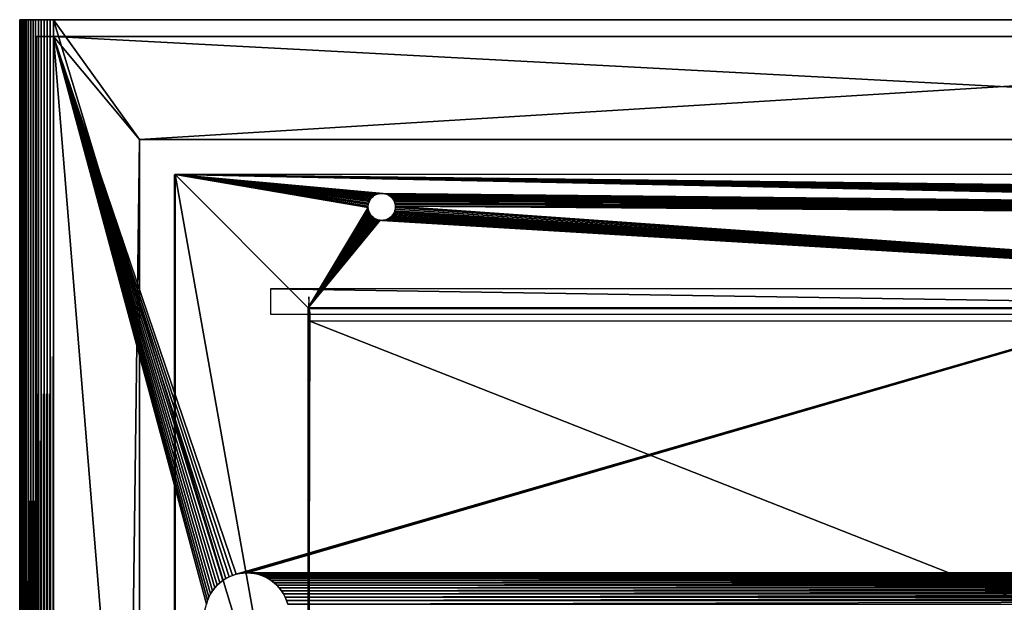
# Model space of a CAD drawing. Header units: millimetres. Extents: x -125 to 125, y -729 to 71.
# Tile 35 of 48: x -125 to -8, y 2 to 71. Entities that reach past the tile are written whole.
import ezdxf

# ---------------------------------------------------------------- set-up
doc = ezdxf.new("R2010")
doc.units = ezdxf.units.MM
doc.header["$LTSCALE"] = 65.185185
for name, color, linetype in [('1', 7, 'CONTINUOUS'), ('10', 7, 'CONTINUOUS'), ('11', 7, 'CONTINUOUS'), ('13', 7, 'CONTINUOUS'), ('14', 7, 'CONTINUOUS'), ('15', 7, 'CONTINUOUS'), ('17', 7, 'CONTINUOUS'), ('18', 7, 'CONTINUOUS'), ('19', 7, 'CONTINUOUS'), ('2', 7, 'CONTINUOUS'), ('24', 7, 'CONTINUOUS'), ('26', 7, 'CONTINUOUS'), ('5', 7, 'CONTINUOUS'), ('6', 7, 'CONTINUOUS'), ('7', 7, 'CONTINUOUS'), ('9', 7, 'CONTINUOUS')]:
    doc.layers.add(name, color=color, linetype=linetype)

msp = doc.modelspace()

# ---------------------------------------------------------------- linework, layer by layer
at = {"layer": '1', "color": 253, "linetype": 'Continuous', "true_color": 0xaaa39e}
for points in [[(-106.6, 52.31, 56.45), (-106.59, -52.33, 56.45), (-106.59, 52.33, 56.45), (-106.6, 52.31, 56.45)], [(-106.6, -52.31, 56.45), (-106.59, -52.33, 56.45), (-106.6, 52.31, 56.45), (-106.6, -52.31, 56.45)], [(-106.6, 52.3, 56.45), (-106.6, -52.31, 56.45), (-106.6, 52.31, 56.45), (-106.6, 52.3, 56.45)], [(-106.6, -52.3, 56.45), (-106.6, -52.31, 56.45), (-106.6, 52.3, 56.45), (-106.6, -52.3, 56.45)], [(-106.59, 52.33, 56.45), (-106.59, -52.34, 56.45), (-106.59, 52.34, 56.45), (-106.59, 52.33, 56.45)], [(-106.59, 52.34, 56.45), (-106.58, -52.34, 56.45), (-106.58, 52.34, 56.45), (-106.59, 52.34, 56.45)], [(-106.59, -52.34, 56.45), (-106.58, -52.34, 56.45), (-106.59, 52.34, 56.45), (-106.59, -52.34, 56.45)], [(-106.59, -52.33, 56.45), (-106.59, -52.34, 56.45), (-106.59, 52.33, 56.45), (-106.59, -52.33, 56.45)], [(-106.58, 52.34, 56.45), (-106.56, -52.35, 56.45), (-106.56, 52.35, 56.45), (-106.58, 52.34, 56.45)], [(-106.58, -52.34, 56.45), (-106.56, -52.35, 56.45), (-106.58, 52.34, 56.45), (-106.58, -52.34, 56.45)], [(-106.56, -52.35, 56.45), (-106.55, -52.35, 56.45), (-106.56, 52.35, 56.45), (-106.56, -52.35, 56.45)], [(-106.56, 52.35, 56.45), (-106.55, -52.35, 56.45), (-106.55, 52.35, 56.45), (-106.56, 52.35, 56.45)], [(81.45, 50, 56.45), (81.63, 50.06, 56.45), (-106.55, 52.35, 56.45), (81.45, 50, 56.45)], [(81.28, 49.93, 56.45), (81.45, 50, 56.45), (-106.55, 52.35, 56.45), (81.28, 49.93, 56.45)], [(81.12, 49.84, 56.45), (81.28, 49.93, 56.45), (-106.55, 52.35, 56.45), (81.12, 49.84, 56.45)], [(80.97, 49.73, 56.45), (81.12, 49.84, 56.45), (-106.55, 52.35, 56.45), (80.97, 49.73, 56.45)], [(80.84, 49.6, 56.45), (80.97, 49.73, 56.45), (-106.55, 52.35, 56.45), (80.84, 49.6, 56.45)], [(80.72, 49.46, 56.45), (80.84, 49.6, 56.45), (-106.55, 52.35, 56.45), (80.72, 49.46, 56.45)], [(80.61, 49.3, 56.45), (80.72, 49.46, 56.45), (-106.55, 52.35, 56.45), (80.61, 49.3, 56.45)], [(80.53, 49.13, 56.45), (80.61, 49.3, 56.45), (-106.55, 52.35, 56.45), (80.53, 49.13, 56.45)], [(80.47, 48.96, 56.45), (80.53, 49.13, 56.45), (-106.55, 52.35, 56.45), (80.47, 48.96, 56.45)], [(80.42, 48.78, 56.45), (80.47, 48.96, 56.45), (-106.55, 52.35, 56.45), (80.42, 48.78, 56.45)], [(80.4, 48.59, 56.45), (80.42, 48.78, 56.45), (-106.55, 52.35, 56.45), (80.4, 48.59, 56.45)], [(80.4, 48.41, 56.45), (80.4, 48.59, 56.45), (-106.55, 52.35, 56.45), (80.4, 48.41, 56.45)], [(-83.39, 49.3, 56.45), (-83.28, 49.46, 56.45), (-106.55, 52.35, 56.45), (-83.39, 49.3, 56.45)], [(-83.47, 49.13, 56.45), (-83.39, 49.3, 56.45), (-106.55, 52.35, 56.45), (-83.47, 49.13, 56.45)], [(-83.53, 48.96, 56.45), (-83.47, 49.13, 56.45), (-106.55, 52.35, 56.45), (-83.53, 48.96, 56.45)], [(-83.58, 48.78, 56.45), (-83.53, 48.96, 56.45), (-106.55, 52.35, 56.45), (-83.58, 48.78, 56.45)], [(-83.6, 48.59, 56.45), (-83.58, 48.78, 56.45), (-106.55, 52.35, 56.45), (-83.6, 48.59, 56.45)], [(-83.6, 48.41, 56.45), (-83.6, 48.59, 56.45), (-106.55, 52.35, 56.45), (-83.6, 48.41, 56.45)], [(81.81, 50.09, 56.45), (82, 50.1, 56.45), (-106.55, 52.35, 56.45), (81.81, 50.09, 56.45)], [(-106.55, 52.35, 56.45), (82, 50.1, 56.45), (106.55, 52.35, 56.45), (-106.55, 52.35, 56.45)], [(81.63, 50.06, 56.45), (81.81, 50.09, 56.45), (-106.55, 52.35, 56.45), (81.63, 50.06, 56.45)], [(-83.28, 49.46, 56.45), (-83.16, 49.6, 56.45), (-106.55, 52.35, 56.45), (-83.28, 49.46, 56.45)], [(-82, 50.1, 56.45), (-81.81, 50.09, 56.45), (-106.55, 52.35, 56.45), (-82, 50.1, 56.45)], [(-81.81, 50.09, 56.45), (80.4, 48.41, 56.45), (-106.55, 52.35, 56.45), (-81.81, 50.09, 56.45)], [(-82.19, 50.09, 56.45), (-82, 50.1, 56.45), (-106.55, 52.35, 56.45), (-82.19, 50.09, 56.45)], [(-82.37, 50.06, 56.45), (-82.19, 50.09, 56.45), (-106.55, 52.35, 56.45), (-82.37, 50.06, 56.45)], [(-82.55, 50, 56.45), (-82.37, 50.06, 56.45), (-106.55, 52.35, 56.45), (-82.55, 50, 56.45)], [(-82.72, 49.93, 56.45), (-82.55, 50, 56.45), (-106.55, 52.35, 56.45), (-82.72, 49.93, 56.45)], [(-82.88, 49.84, 56.45), (-82.72, 49.93, 56.45), (-106.55, 52.35, 56.45), (-82.88, 49.84, 56.45)], [(-83.03, 49.73, 56.45), (-82.88, 49.84, 56.45), (-106.55, 52.35, 56.45), (-83.03, 49.73, 56.45)], [(-83.16, 49.6, 56.45), (-83.03, 49.73, 56.45), (-106.55, 52.35, 56.45), (-83.16, 49.6, 56.45)], [(-90.75, -36.5, 56.45), (-90.75, 36.5, 56.45), (-106.55, 52.35, 56.45), (-90.75, -36.5, 56.45)], [(-90.75, 36.5, 56.45), (-83.6, 48.41, 56.45), (-106.55, 52.35, 56.45), (-90.75, 36.5, 56.45)], [(-106.55, -52.35, 56.45), (-90.75, -36.5, 56.45), (-106.55, 52.35, 56.45), (-106.55, -52.35, 56.45)], [(-81.81, 50.09, 56.45), (-81.63, 50.06, 56.45), (80.4, 48.41, 56.45), (-81.81, 50.09, 56.45)], [(-81.63, 50.06, 56.45), (-81.45, 50, 56.45), (80.4, 48.41, 56.45), (-81.63, 50.06, 56.45)], [(-81.45, 50, 56.45), (-81.28, 49.93, 56.45), (80.4, 48.41, 56.45), (-81.45, 50, 56.45)], [(-81.28, 49.93, 56.45), (-81.12, 49.84, 56.45), (80.4, 48.41, 56.45), (-81.28, 49.93, 56.45)], [(-81.12, 49.84, 56.45), (-80.97, 49.73, 56.45), (80.4, 48.41, 56.45), (-81.12, 49.84, 56.45)], [(-80.97, 49.73, 56.45), (-80.84, 49.6, 56.45), (80.4, 48.41, 56.45), (-80.97, 49.73, 56.45)], [(-80.84, 49.6, 56.45), (-80.72, 49.46, 56.45), (80.4, 48.41, 56.45), (-80.84, 49.6, 56.45)], [(-80.72, 49.46, 56.45), (-80.61, 49.3, 56.45), (80.4, 48.41, 56.45), (-80.72, 49.46, 56.45)], [(-80.61, 49.3, 56.45), (-80.53, 49.13, 56.45), (80.4, 48.41, 56.45), (-80.61, 49.3, 56.45)], [(-80.53, 49.13, 56.45), (-80.47, 48.96, 56.45), (80.4, 48.41, 56.45), (-80.53, 49.13, 56.45)], [(-83.6, 48.41, 56.45), (-90.75, 36.5, 56.45), (-83.58, 48.22, 56.45), (-83.6, 48.41, 56.45)], [(-83.58, 48.22, 56.45), (-90.75, 36.5, 56.45), (-83.53, 48.04, 56.45), (-83.58, 48.22, 56.45)], [(-83.53, 48.04, 56.45), (-90.75, 36.5, 56.45), (-83.47, 47.87, 56.45), (-83.53, 48.04, 56.45)], [(-80.53, 47.87, 56.45), (90.75, 36.5, 56.45), (-80.47, 48.04, 56.45), (-80.53, 47.87, 56.45)], [(-80.47, 48.96, 56.45), (-80.42, 48.78, 56.45), (80.4, 48.41, 56.45), (-80.47, 48.96, 56.45)], [(-80.47, 48.04, 56.45), (90.75, 36.5, 56.45), (-80.42, 48.22, 56.45), (-80.47, 48.04, 56.45)], [(-80.42, 48.78, 56.45), (-80.4, 48.59, 56.45), (80.4, 48.41, 56.45), (-80.42, 48.78, 56.45)], [(-80.42, 48.22, 56.45), (90.75, 36.5, 56.45), (-80.4, 48.41, 56.45), (-80.42, 48.22, 56.45)], [(80.4, 48.41, 56.45), (-80.4, 48.59, 56.45), (80.42, 48.22, 56.45), (80.4, 48.41, 56.45)], [(80.42, 48.22, 56.45), (-80.4, 48.59, 56.45), (80.47, 48.04, 56.45), (80.42, 48.22, 56.45)], [(80.47, 48.04, 56.45), (-80.4, 48.59, 56.45), (80.53, 47.87, 56.45), (80.47, 48.04, 56.45)], [(80.53, 47.87, 56.45), (-80.4, 48.59, 56.45), (80.61, 47.7, 56.45), (80.53, 47.87, 56.45)], [(80.61, 47.7, 56.45), (-80.4, 48.59, 56.45), (80.72, 47.54, 56.45), (80.61, 47.7, 56.45)], [(80.72, 47.54, 56.45), (-80.4, 48.59, 56.45), (80.84, 47.4, 56.45), (80.72, 47.54, 56.45)], [(-80.4, 48.41, 56.45), (90.75, 36.5, 56.45), (-80.4, 48.59, 56.45), (-80.4, 48.41, 56.45)], [(-80.4, 48.59, 56.45), (90.75, 36.5, 56.45), (80.84, 47.4, 56.45), (-80.4, 48.59, 56.45)], [(-83.47, 47.87, 56.45), (-90.75, 36.5, 56.45), (-83.39, 47.7, 56.45), (-83.47, 47.87, 56.45)], [(-83.39, 47.7, 56.45), (-90.75, 36.5, 56.45), (-83.28, 47.54, 56.45), (-83.39, 47.7, 56.45)], [(-83.28, 47.54, 56.45), (-90.75, 36.5, 56.45), (-83.16, 47.4, 56.45), (-83.28, 47.54, 56.45)], [(-83.16, 47.4, 56.45), (-90.75, 36.5, 56.45), (-83.03, 47.27, 56.45), (-83.16, 47.4, 56.45)], [(-83.03, 47.27, 56.45), (-90.75, 36.5, 56.45), (-82.88, 47.16, 56.45), (-83.03, 47.27, 56.45)], [(-82.88, 47.16, 56.45), (-90.75, 36.5, 56.45), (-82.72, 47.07, 56.45), (-82.88, 47.16, 56.45)], [(-82.72, 47.07, 56.45), (-90.75, 36.5, 56.45), (-82.55, 47, 56.45), (-82.72, 47.07, 56.45)], [(-82.55, 47, 56.45), (-90.75, 36.5, 56.45), (-82.37, 46.94, 56.45), (-82.55, 47, 56.45)], [(-82.37, 46.94, 56.45), (-90.75, 36.5, 56.45), (-82.19, 46.91, 56.45), (-82.37, 46.94, 56.45)], [(-90.75, 36.5, 56.45), (90.75, 36.5, 56.45), (-82.19, 46.91, 56.45), (-90.75, 36.5, 56.45)], [(90.75, 36.5, 56.45), (-82, 46.9, 56.45), (-82.19, 46.91, 56.45), (90.75, 36.5, 56.45)], [(-82, 46.9, 56.45), (90.75, 36.5, 56.45), (-81.81, 46.91, 56.45), (-82, 46.9, 56.45)], [(-81.81, 46.91, 56.45), (90.75, 36.5, 56.45), (-81.63, 46.94, 56.45), (-81.81, 46.91, 56.45)], [(-81.63, 46.94, 56.45), (90.75, 36.5, 56.45), (-81.45, 47, 56.45), (-81.63, 46.94, 56.45)], [(-81.45, 47, 56.45), (90.75, 36.5, 56.45), (-81.28, 47.07, 56.45), (-81.45, 47, 56.45)], [(-81.28, 47.07, 56.45), (90.75, 36.5, 56.45), (-81.12, 47.16, 56.45), (-81.28, 47.07, 56.45)], [(-81.12, 47.16, 56.45), (90.75, 36.5, 56.45), (-80.97, 47.27, 56.45), (-81.12, 47.16, 56.45)], [(-80.97, 47.27, 56.45), (90.75, 36.5, 56.45), (-80.84, 47.4, 56.45), (-80.97, 47.27, 56.45)], [(-80.84, 47.4, 56.45), (90.75, 36.5, 56.45), (-80.72, 47.54, 56.45), (-80.84, 47.4, 56.45)], [(-80.72, 47.54, 56.45), (90.75, 36.5, 56.45), (-80.61, 47.7, 56.45), (-80.72, 47.54, 56.45)], [(-80.61, 47.7, 56.45), (90.75, 36.5, 56.45), (-80.53, 47.87, 56.45), (-80.61, 47.7, 56.45)]]:
    msp.add_3dface(points, dxfattribs=at)
at = {"layer": '10', "color": 253, "linetype": 'Continuous', "true_color": 0xaaa39e}
for points in [[(-125, -677.58, 33.94), (-125, 70.75, 52.45), (-125, -677.35, 33.77), (-125, -677.58, 33.94)], [(-125, -677.35, 33.77), (-125, 70.75, 52.45), (-125, -677.13, 33.57), (-125, -677.35, 33.77)], [(-125, -679.25, 34.45), (-125, 70.75, 52.45), (-125, -678.96, 34.43), (-125, -679.25, 34.45)], [(-125, -677.13, 33.57), (-125, 70.75, 52.45), (-125, -676.93, 33.35), (-125, -677.13, 33.57)], [(-125, -676.93, 33.35), (-125, 70.75, 52.45), (-125, -629.25, 34.45), (-125, -676.93, 33.35)], [(-125, -629.25, 34.45), (-125, 70.75, 52.45), (-125, -628.96, 34.43), (-125, -629.25, 34.45)], [(-125, -628.96, 34.43), (-125, 70.75, 52.45), (-125, -628.66, 34.39), (-125, -628.96, 34.43)], [(-125, -628.38, 28.58), (-125, 70.75, 52.45), (-125, -628.66, 28.51), (-125, -628.38, 28.58)], [(-125, -628.1, 28.68), (-125, 70.75, 52.45), (-125, -628.38, 28.58), (-125, -628.1, 28.68)], [(-125, -627.84, 28.8), (-125, 70.75, 52.45), (-125, -628.1, 28.68), (-125, -627.84, 28.8)], [(-125, -627.58, 28.95), (-125, 70.75, 52.45), (-125, -627.84, 28.8), (-125, -627.58, 28.95)], [(-125, -677.84, 34.09), (-125, 70.75, 52.45), (-125, -677.58, 33.94), (-125, -677.84, 34.09)], [(-125, -678.38, 34.32), (-125, 70.75, 52.45), (-125, -678.1, 34.22), (-125, -678.38, 34.32)], [(-125, -729.25, 52.45), (-125, 70.75, 52.45), (-125, -679.25, 34.45), (-125, -729.25, 52.45)], [(-125, -678.66, 34.39), (-125, 70.75, 52.45), (-125, -678.38, 34.32), (-125, -678.66, 34.39)], [(-125, -678.1, 34.22), (-125, 70.75, 52.45), (-125, -677.84, 34.09), (-125, -678.1, 34.22)], [(-125, -678.96, 34.43), (-125, 70.75, 52.45), (-125, -678.66, 34.39), (-125, -678.96, 34.43)], [(-125, -627.35, 29.13), (-125, 70.75, 52.45), (-125, -627.58, 28.95), (-125, -627.35, 29.13)], [(-125, -628.1, 34.22), (-125, 70.75, 52.45), (-125, -627.84, 34.09), (-125, -628.1, 34.22)], [(-125, -626.31, 30.86), (-125, 70.75, 52.45), (-125, -626.38, 30.58), (-125, -626.31, 30.86)], [(-125, -626.26, 31.15), (-125, 70.75, 52.45), (-125, -626.31, 30.86), (-125, -626.26, 31.15)], [(-125, -627.84, 34.09), (-125, 70.75, 52.45), (-125, -627.58, 33.94), (-125, -627.84, 34.09)], [(-125, -626.25, 31.45), (-125, 70.75, 52.45), (-125, -626.26, 31.15), (-125, -626.25, 31.45)], [(-125, -626.26, 31.74), (-125, 70.75, 52.45), (-125, -626.25, 31.45), (-125, -626.26, 31.74)], [(-125, -627.58, 33.94), (-125, 70.75, 52.45), (-125, -627.35, 33.77), (-125, -627.58, 33.94)], [(-125, -626.31, 32.03), (-125, 70.75, 52.45), (-125, -626.26, 31.74), (-125, -626.31, 32.03)], [(-125, -626.38, 32.32), (-125, 70.75, 52.45), (-125, -626.31, 32.03), (-125, -626.38, 32.32)], [(-125, -627.35, 33.77), (-125, 70.75, 52.45), (-125, -627.13, 33.57), (-125, -627.35, 33.77)], [(-125, -626.48, 32.6), (-125, 70.75, 52.45), (-125, -626.38, 32.32), (-125, -626.48, 32.6)], [(-125, -626.6, 32.86), (-125, 70.75, 52.45), (-125, -626.48, 32.6), (-125, -626.6, 32.86)], [(-125, -627.13, 33.57), (-125, 70.75, 52.45), (-125, -626.93, 33.35), (-125, -627.13, 33.57)], [(-125, -626.76, 33.11), (-125, 70.75, 52.45), (-125, -626.6, 32.86), (-125, -626.76, 33.11)], [(-125, -626.93, 33.35), (-125, 70.75, 52.45), (-125, -626.76, 33.11), (-125, -626.93, 33.35)], [(-125, -626.38, 30.58), (-125, 70.75, 52.45), (-125, -626.48, 30.3), (-125, -626.38, 30.58)], [(-125, -627.13, 29.33), (-125, 70.75, 52.45), (-125, -627.35, 29.13), (-125, -627.13, 29.33)], [(-125, -626.93, 29.54), (-125, 70.75, 52.45), (-125, -627.13, 29.33), (-125, -626.93, 29.54)], [(-125, -626.76, 29.78), (-125, 70.75, 52.45), (-125, -626.93, 29.54), (-125, -626.76, 29.78)], [(-125, -628.66, 34.39), (-125, 70.75, 52.45), (-125, -628.38, 34.32), (-125, -628.66, 34.39)], [(-125, -626.6, 30.03), (-125, 70.75, 52.45), (-125, -626.76, 29.78), (-125, -626.6, 30.03)], [(-125, -626.48, 30.3), (-125, 70.75, 52.45), (-125, -626.6, 30.03), (-125, -626.48, 30.3)], [(-125, -628.38, 34.32), (-125, 70.75, 52.45), (-125, -628.1, 34.22), (-125, -628.38, 34.32)], [(-125, -729.25, 10.45), (-125, 70.75, 52.45), (-125, 70.75, 10.45), (-125, -729.25, 10.45)], [(-125, 70.75, 52.45), (-125, -729.25, 10.45), (-125, -628.66, 28.51), (-125, 70.75, 52.45)]]:
    msp.add_3dface(points, dxfattribs=at)
at = {"layer": '11', "color": 253, "linetype": 'Continuous', "true_color": 0xaaa39e}
for points in [[(121, 70.75, 56.45), (-121, 70.75, 56.45), (-110.75, 56.5, 56.45), (121, 70.75, 56.45)], [(-121, 70.75, 56.45), (-121, -729.25, 56.45), (-110.75, 56.5, 56.45), (-121, 70.75, 56.45)], [(121, 70.75, 56.45), (-110.75, 56.5, 56.45), (110.75, 56.5, 56.45), (121, 70.75, 56.45)], [(-110.75, 56.5, 56.45), (-121, -729.25, 56.45), (-110.75, -56.5, 56.45), (-110.75, 56.5, 56.45)]]:
    msp.add_3dface(points, dxfattribs=at)
at = {"layer": '13', "color": 253, "linetype": 'Continuous', "true_color": 0xaaa39e}
for points in [[(121, -729.25, 6.45), (-121, -729.25, 6.45), (-121, 70.75, 6.45), (121, -729.25, 6.45)], [(121, -729.25, 6.45), (-121, 70.75, 6.45), (121, 70.75, 6.45), (121, -729.25, 6.45)]]:
    msp.add_3dface(points, dxfattribs=at)
at = {"layer": '14', "color": 253, "linetype": 'Continuous', "true_color": 0xaaa39e}
for points in [[(-123, 68.75, 52.45), (-123, -64.25, 52.45), (-123, 68.75, 10.45), (-123, 68.75, 52.45)], [(-123, -64.25, 52.45), (-123, -64.25, 10.45), (-123, 68.75, 10.45), (-123, -64.25, 52.45)]]:
    msp.add_3dface(points, dxfattribs=at)
at = {"layer": '15', "color": 253, "linetype": 'Continuous', "true_color": 0xaaa39e}
for points in [[(-110.75, -56.5, 54.45), (-121, -64.25, 54.45), (-121, 68.75, 54.45), (-110.75, -56.5, 54.45)], [(121, 68.75, 54.45), (110.75, 56.5, 54.45), (-121, 68.75, 54.45), (121, 68.75, 54.45)], [(-110.75, 56.5, 54.45), (-110.75, -56.5, 54.45), (-121, 68.75, 54.45), (-110.75, 56.5, 54.45)], [(110.75, 56.5, 54.45), (-110.75, 56.5, 54.45), (-121, 68.75, 54.45), (110.75, 56.5, 54.45)]]:
    msp.add_3dface(points, dxfattribs=at)
at = {"layer": '17', "color": 253, "linetype": 'Continuous', "true_color": 0xaaa39e}
for points in [[(-100.11, 4.53, 8.45), (-99.71, 4.7, 8.45), (-121, 68.75, 8.45), (-100.11, 4.53, 8.45)], [(-121, 68.75, 8.45), (-99.29, 4.83, 8.45), (121, 68.75, 8.45), (-121, 68.75, 8.45)], [(-100.5, 4.33, 8.45), (-100.11, 4.53, 8.45), (-121, 68.75, 8.45), (-100.5, 4.33, 8.45)], [(-100.87, 4.1, 8.45), (-100.5, 4.33, 8.45), (-121, 68.75, 8.45), (-100.87, 4.1, 8.45)], [(-99.71, 4.7, 8.45), (-99.29, 4.83, 8.45), (-121, 68.75, 8.45), (-99.71, 4.7, 8.45)], [(-121, -64.25, 8.45), (-102.83, 1.29, 8.45), (-121, 68.75, 8.45), (-121, -64.25, 8.45)], [(-102.33, 2.5, 8.45), (-102.1, 2.87, 8.45), (-121, 68.75, 8.45), (-102.33, 2.5, 8.45)], [(-102.53, 2.11, 8.45), (-102.33, 2.5, 8.45), (-121, 68.75, 8.45), (-102.53, 2.11, 8.45)], [(-102.7, 1.71, 8.45), (-102.53, 2.11, 8.45), (-121, 68.75, 8.45), (-102.7, 1.71, 8.45)], [(-102.83, 1.29, 8.45), (-102.7, 1.71, 8.45), (-121, 68.75, 8.45), (-102.83, 1.29, 8.45)], [(-101.21, 3.83, 8.45), (-100.87, 4.1, 8.45), (-121, 68.75, 8.45), (-101.21, 3.83, 8.45)], [(-101.54, 3.54, 8.45), (-101.21, 3.83, 8.45), (-121, 68.75, 8.45), (-101.54, 3.54, 8.45)], [(-101.83, 3.21, 8.45), (-101.54, 3.54, 8.45), (-121, 68.75, 8.45), (-101.83, 3.21, 8.45)], [(-102.1, 2.87, 8.45), (-101.83, 3.21, 8.45), (-121, 68.75, 8.45), (-102.1, 2.87, 8.45)], [(-99.29, 4.83, 8.45), (-98.87, 4.92, 8.45), (121, 68.75, 8.45), (-99.29, 4.83, 8.45)], [(-98.87, 4.92, 8.45), (-98.44, 4.98, 8.45), (121, 68.75, 8.45), (-98.87, 4.92, 8.45)], [(-98.44, 4.98, 8.45), (-98, 5, 8.45), (121, 68.75, 8.45), (-98.44, 4.98, 8.45)], [(-98, 5, 8.45), (98, 5, 8.45), (121, 68.75, 8.45), (-98, 5, 8.45)], [(-98, 5, 8.45), (-97.56, 4.98, 8.45), (98, 5, 8.45), (-98, 5, 8.45)], [(98, 5, 8.45), (-97.56, 4.98, 8.45), (97.56, 4.98, 8.45), (98, 5, 8.45)], [(-97.56, 4.98, 8.45), (-97.13, 4.92, 8.45), (97.56, 4.98, 8.45), (-97.56, 4.98, 8.45)], [(97.56, 4.98, 8.45), (-97.13, 4.92, 8.45), (97.13, 4.92, 8.45), (97.56, 4.98, 8.45)], [(-97.13, 4.92, 8.45), (-96.71, 4.83, 8.45), (97.13, 4.92, 8.45), (-97.13, 4.92, 8.45)], [(97.13, 4.92, 8.45), (-96.71, 4.83, 8.45), (96.71, 4.83, 8.45), (97.13, 4.92, 8.45)], [(-96.71, 4.83, 8.45), (-96.29, 4.7, 8.45), (96.71, 4.83, 8.45), (-96.71, 4.83, 8.45)], [(96.71, 4.83, 8.45), (-96.29, 4.7, 8.45), (96.29, 4.7, 8.45), (96.71, 4.83, 8.45)], [(-96.29, 4.7, 8.45), (-95.89, 4.53, 8.45), (96.29, 4.7, 8.45), (-96.29, 4.7, 8.45)], [(96.29, 4.7, 8.45), (-95.89, 4.53, 8.45), (95.89, 4.53, 8.45), (96.29, 4.7, 8.45)], [(-95.89, 4.53, 8.45), (-95.5, 4.33, 8.45), (95.89, 4.53, 8.45), (-95.89, 4.53, 8.45)], [(95.89, 4.53, 8.45), (-95.5, 4.33, 8.45), (95.5, 4.33, 8.45), (95.89, 4.53, 8.45)], [(-95.5, 4.33, 8.45), (-95.13, 4.1, 8.45), (95.5, 4.33, 8.45), (-95.5, 4.33, 8.45)], [(95.5, 4.33, 8.45), (-95.13, 4.1, 8.45), (95.13, 4.1, 8.45), (95.5, 4.33, 8.45)], [(-95.13, 4.1, 8.45), (-94.79, 3.83, 8.45), (95.13, 4.1, 8.45), (-95.13, 4.1, 8.45)], [(95.13, 4.1, 8.45), (-94.79, 3.83, 8.45), (94.79, 3.83, 8.45), (95.13, 4.1, 8.45)], [(-94.79, 3.83, 8.45), (-94.46, 3.54, 8.45), (94.79, 3.83, 8.45), (-94.79, 3.83, 8.45)], [(94.79, 3.83, 8.45), (-94.46, 3.54, 8.45), (94.46, 3.54, 8.45), (94.79, 3.83, 8.45)], [(-94.46, 3.54, 8.45), (-94.17, 3.21, 8.45), (94.46, 3.54, 8.45), (-94.46, 3.54, 8.45)], [(94.46, 3.54, 8.45), (-94.17, 3.21, 8.45), (94.17, 3.21, 8.45), (94.46, 3.54, 8.45)], [(-94.17, 3.21, 8.45), (-93.9, 2.87, 8.45), (94.17, 3.21, 8.45), (-94.17, 3.21, 8.45)], [(94.17, 3.21, 8.45), (-93.9, 2.87, 8.45), (93.9, 2.87, 8.45), (94.17, 3.21, 8.45)], [(-93.9, 2.87, 8.45), (-93.67, 2.5, 8.45), (93.9, 2.87, 8.45), (-93.9, 2.87, 8.45)], [(93.9, 2.87, 8.45), (-93.67, 2.5, 8.45), (93.67, 2.5, 8.45), (93.9, 2.87, 8.45)], [(-93.67, 2.5, 8.45), (-93.47, 2.11, 8.45), (93.67, 2.5, 8.45), (-93.67, 2.5, 8.45)], [(93.67, 2.5, 8.45), (-93.47, 2.11, 8.45), (93.47, 2.11, 8.45), (93.67, 2.5, 8.45)], [(-93.47, 2.11, 8.45), (-93.3, 1.71, 8.45), (93.47, 2.11, 8.45), (-93.47, 2.11, 8.45)], [(93.47, 2.11, 8.45), (-93.3, 1.71, 8.45), (93.3, 1.71, 8.45), (93.47, 2.11, 8.45)], [(-93.3, 1.71, 8.45), (-93.17, 1.29, 8.45), (93.3, 1.71, 8.45), (-93.3, 1.71, 8.45)], [(93.3, 1.71, 8.45), (-93.17, 1.29, 8.45), (93.17, 1.29, 8.45), (93.3, 1.71, 8.45)]]:
    msp.add_3dface(points, dxfattribs=at)
at = {"layer": '18', "color": 253, "linetype": 'Continuous', "true_color": 0xaaa39e}
for points in [[(-123, 68.75, 52.45), (-122.99, 68.75, 10.24), (-122.99, 68.75, 52.66), (-123, 68.75, 52.45)], [(-123, 68.75, 52.45), (-123, 68.75, 10.45), (-122.99, 68.75, 10.24), (-123, 68.75, 52.45)], [(-122.99, 68.75, 10.24), (-122.96, 68.75, 10.03), (-122.99, 68.75, 52.66), (-122.99, 68.75, 10.24)], [(-122.99, 68.75, 52.66), (-122.96, 68.75, 10.03), (-122.96, 68.75, 52.86), (-122.99, 68.75, 52.66)], [(-122.96, 68.75, 52.86), (-122.9, 68.75, 9.83), (-122.9, 68.75, 53.07), (-122.96, 68.75, 52.86)], [(-122.96, 68.75, 10.03), (-122.9, 68.75, 9.83), (-122.96, 68.75, 52.86), (-122.96, 68.75, 10.03)], [(-122.9, 68.75, 53.07), (-122.83, 68.75, 9.63), (-122.83, 68.75, 53.26), (-122.9, 68.75, 53.07)], [(-122.9, 68.75, 9.83), (-122.83, 68.75, 9.63), (-122.9, 68.75, 53.07), (-122.9, 68.75, 9.83)], [(-122.83, 68.75, 53.26), (-122.73, 68.75, 9.45), (-122.73, 68.75, 53.45), (-122.83, 68.75, 53.26)], [(-122.83, 68.75, 9.63), (-122.73, 68.75, 9.45), (-122.83, 68.75, 53.26), (-122.83, 68.75, 9.63)], [(-122.73, 68.75, 9.45), (-122.62, 68.75, 9.27), (-122.73, 68.75, 53.45), (-122.73, 68.75, 9.45)], [(-122.73, 68.75, 53.45), (-122.62, 68.75, 9.27), (-122.62, 68.75, 53.62), (-122.73, 68.75, 53.45)], [(-122.62, 68.75, 53.62), (-122.49, 68.75, 9.11), (-122.49, 68.75, 53.79), (-122.62, 68.75, 53.62)], [(-122.62, 68.75, 9.27), (-122.49, 68.75, 9.11), (-122.62, 68.75, 53.62), (-122.62, 68.75, 9.27)], [(-122.49, 68.75, 9.11), (-122.34, 68.75, 8.96), (-122.49, 68.75, 53.79), (-122.49, 68.75, 9.11)], [(-122.49, 68.75, 53.79), (-122.34, 68.75, 8.96), (-122.34, 68.75, 53.93), (-122.49, 68.75, 53.79)], [(-122.34, 68.75, 8.96), (-122.18, 68.75, 8.83), (-122.34, 68.75, 53.93), (-122.34, 68.75, 8.96)], [(-122.34, 68.75, 53.93), (-122.18, 68.75, 8.83), (-122.18, 68.75, 54.07), (-122.34, 68.75, 53.93)], [(-122.18, 68.75, 54.07), (-122, 68.75, 8.72), (-122, 68.75, 54.18), (-122.18, 68.75, 54.07)], [(-122.18, 68.75, 8.83), (-122, 68.75, 8.72), (-122.18, 68.75, 54.07), (-122.18, 68.75, 8.83)], [(-122, 68.75, 8.72), (-121.81, 68.75, 8.62), (-122, 68.75, 54.18), (-122, 68.75, 8.72)], [(-122, 68.75, 54.18), (-121.81, 68.75, 8.62), (-121.81, 68.75, 54.27), (-122, 68.75, 54.18)], [(-121.81, 68.75, 8.62), (-121.62, 68.75, 8.55), (-121.81, 68.75, 54.27), (-121.81, 68.75, 8.62)], [(-121.81, 68.75, 54.27), (-121.62, 68.75, 8.55), (-121.62, 68.75, 54.35), (-121.81, 68.75, 54.27)], [(-121.62, 68.75, 8.55), (-121.42, 68.75, 8.49), (-121.62, 68.75, 54.35), (-121.62, 68.75, 8.55)], [(-121.62, 68.75, 54.35), (-121.42, 68.75, 8.49), (-121.42, 68.75, 54.4), (-121.62, 68.75, 54.35)], [(-121.42, 68.75, 8.49), (-121.21, 68.75, 8.46), (-121.42, 68.75, 54.4), (-121.42, 68.75, 8.49)], [(-121.42, 68.75, 54.4), (-121.21, 68.75, 8.46), (-121.21, 68.75, 54.44), (-121.42, 68.75, 54.4)], [(-121.21, 68.75, 8.46), (-121, 68.75, 8.45), (-121.21, 68.75, 54.44), (-121.21, 68.75, 8.46)], [(-121, 68.75, 8.45), (-121, 68.75, 54.45), (-121.21, 68.75, 54.44), (-121, 68.75, 8.45)], [(-121, 68.75, 54.45), (-121, 68.75, 8.45), (121, 68.75, 8.45), (-121, 68.75, 54.45)], [(121, 68.75, 54.45), (-121, 68.75, 54.45), (121, 68.75, 8.45), (121, 68.75, 54.45)]]:
    msp.add_3dface(points, dxfattribs=at)
at = {"layer": '19', "color": 253, "linetype": 'Continuous', "true_color": 0xaaa39e}
for points in [[(-99.71, 4.7, 8.45), (-100.11, 4.53, 8.45), (-99.71, 4.7, 24.15), (-99.71, 4.7, 8.45)], [(-99.71, 4.7, 24.15), (-100.11, 4.53, 8.45), (-100.11, 4.53, 24.15), (-99.71, 4.7, 24.15)], [(-99.29, 4.83, 24.15), (-99.71, 4.7, 8.45), (-99.71, 4.7, 24.15), (-99.29, 4.83, 24.15)], [(-99.29, 4.83, 8.45), (-99.71, 4.7, 8.45), (-99.29, 4.83, 24.15), (-99.29, 4.83, 8.45)], [(-98.87, 4.92, 8.45), (-99.29, 4.83, 8.45), (-98.87, 4.92, 24.15), (-98.87, 4.92, 8.45)], [(-98.87, 4.92, 24.15), (-99.29, 4.83, 8.45), (-99.29, 4.83, 24.15), (-98.87, 4.92, 24.15)], [(-98.44, 4.98, 24.15), (-98.87, 4.92, 8.45), (-98.87, 4.92, 24.15), (-98.44, 4.98, 24.15)], [(-98.44, 4.98, 8.45), (-98.87, 4.92, 8.45), (-98.44, 4.98, 24.15), (-98.44, 4.98, 8.45)], [(-98, 5, 24.15), (-98.44, 4.98, 8.45), (-98.44, 4.98, 24.15), (-98, 5, 24.15)], [(-98, 5, 8.45), (-98.44, 4.98, 8.45), (-98, 5, 24.15), (-98, 5, 8.45)], [(-97.56, 4.98, 24.15), (-98, 5, 8.45), (-98, 5, 24.15), (-97.56, 4.98, 24.15)], [(-97.56, 4.98, 8.45), (-98, 5, 8.45), (-97.56, 4.98, 24.15), (-97.56, 4.98, 8.45)], [(-97.13, 4.92, 24.15), (-97.56, 4.98, 8.45), (-97.56, 4.98, 24.15), (-97.13, 4.92, 24.15)], [(-97.13, 4.92, 8.45), (-97.56, 4.98, 8.45), (-97.13, 4.92, 24.15), (-97.13, 4.92, 8.45)], [(-96.71, 4.83, 24.15), (-97.13, 4.92, 8.45), (-97.13, 4.92, 24.15), (-96.71, 4.83, 24.15)], [(-96.71, 4.83, 8.45), (-97.13, 4.92, 8.45), (-96.71, 4.83, 24.15), (-96.71, 4.83, 8.45)], [(-96.29, 4.7, 24.15), (-96.71, 4.83, 8.45), (-96.71, 4.83, 24.15), (-96.29, 4.7, 24.15)], [(-96.29, 4.7, 8.45), (-96.71, 4.83, 8.45), (-96.29, 4.7, 24.15), (-96.29, 4.7, 8.45)], [(-95.89, 4.53, 24.15), (-96.29, 4.7, 8.45), (-96.29, 4.7, 24.15), (-95.89, 4.53, 24.15)], [(-95.89, 4.53, 8.45), (-96.29, 4.7, 8.45), (-95.89, 4.53, 24.15), (-95.89, 4.53, 8.45)], [(-101.54, 3.54, 8.45), (-101.83, 3.21, 8.45), (-101.54, 3.54, 24.15), (-101.54, 3.54, 8.45)], [(-101.54, 3.54, 24.15), (-101.83, 3.21, 8.45), (-101.83, 3.21, 24.15), (-101.54, 3.54, 24.15)], [(-101.21, 3.83, 8.45), (-101.54, 3.54, 8.45), (-101.21, 3.83, 24.15), (-101.21, 3.83, 8.45)], [(-101.21, 3.83, 24.15), (-101.54, 3.54, 8.45), (-101.54, 3.54, 24.15), (-101.21, 3.83, 24.15)], [(-100.87, 4.1, 24.15), (-101.21, 3.83, 8.45), (-101.21, 3.83, 24.15), (-100.87, 4.1, 24.15)], [(-100.87, 4.1, 8.45), (-101.21, 3.83, 8.45), (-100.87, 4.1, 24.15), (-100.87, 4.1, 8.45)], [(-100.5, 4.33, 8.45), (-100.87, 4.1, 8.45), (-100.5, 4.33, 24.15), (-100.5, 4.33, 8.45)], [(-100.5, 4.33, 24.15), (-100.87, 4.1, 8.45), (-100.87, 4.1, 24.15), (-100.5, 4.33, 24.15)], [(-100.11, 4.53, 8.45), (-100.5, 4.33, 8.45), (-100.11, 4.53, 24.15), (-100.11, 4.53, 8.45)], [(-100.11, 4.53, 24.15), (-100.5, 4.33, 8.45), (-100.5, 4.33, 24.15), (-100.11, 4.53, 24.15)], [(-95.5, 4.33, 8.45), (-95.89, 4.53, 8.45), (-95.5, 4.33, 24.15), (-95.5, 4.33, 8.45)], [(-95.5, 4.33, 24.15), (-95.89, 4.53, 8.45), (-95.89, 4.53, 24.15), (-95.5, 4.33, 24.15)], [(-95.13, 4.1, 8.45), (-95.5, 4.33, 8.45), (-95.13, 4.1, 24.15), (-95.13, 4.1, 8.45)], [(-95.13, 4.1, 24.15), (-95.5, 4.33, 8.45), (-95.5, 4.33, 24.15), (-95.13, 4.1, 24.15)], [(-94.79, 3.83, 8.45), (-95.13, 4.1, 8.45), (-94.79, 3.83, 24.15), (-94.79, 3.83, 8.45)], [(-94.79, 3.83, 24.15), (-95.13, 4.1, 8.45), (-95.13, 4.1, 24.15), (-94.79, 3.83, 24.15)], [(-94.46, 3.54, 8.45), (-94.79, 3.83, 8.45), (-94.46, 3.54, 24.15), (-94.46, 3.54, 8.45)], [(-94.46, 3.54, 24.15), (-94.79, 3.83, 8.45), (-94.79, 3.83, 24.15), (-94.46, 3.54, 24.15)], [(-94.17, 3.21, 24.15), (-94.46, 3.54, 8.45), (-94.46, 3.54, 24.15), (-94.17, 3.21, 24.15)], [(-94.17, 3.21, 8.45), (-94.46, 3.54, 8.45), (-94.17, 3.21, 24.15), (-94.17, 3.21, 8.45)], [(-102.33, 2.5, 8.45), (-102.53, 2.11, 8.45), (-102.33, 2.5, 24.15), (-102.33, 2.5, 8.45)], [(-102.33, 2.5, 24.15), (-102.53, 2.11, 8.45), (-102.53, 2.11, 24.15), (-102.33, 2.5, 24.15)], [(-102.1, 2.87, 24.15), (-102.33, 2.5, 8.45), (-102.33, 2.5, 24.15), (-102.1, 2.87, 24.15)], [(-102.1, 2.87, 8.45), (-102.33, 2.5, 8.45), (-102.1, 2.87, 24.15), (-102.1, 2.87, 8.45)], [(-101.83, 3.21, 8.45), (-102.1, 2.87, 8.45), (-101.83, 3.21, 24.15), (-101.83, 3.21, 8.45)], [(-101.83, 3.21, 24.15), (-102.1, 2.87, 8.45), (-102.1, 2.87, 24.15), (-101.83, 3.21, 24.15)], [(-93.9, 2.87, 24.15), (-94.17, 3.21, 8.45), (-94.17, 3.21, 24.15), (-93.9, 2.87, 24.15)], [(-93.9, 2.87, 8.45), (-94.17, 3.21, 8.45), (-93.9, 2.87, 24.15), (-93.9, 2.87, 8.45)], [(-93.67, 2.5, 24.15), (-93.9, 2.87, 8.45), (-93.9, 2.87, 24.15), (-93.67, 2.5, 24.15)], [(-93.67, 2.5, 8.45), (-93.9, 2.87, 8.45), (-93.67, 2.5, 24.15), (-93.67, 2.5, 8.45)], [(-93.47, 2.11, 24.15), (-93.67, 2.5, 8.45), (-93.67, 2.5, 24.15), (-93.47, 2.11, 24.15)], [(-93.47, 2.11, 8.45), (-93.67, 2.5, 8.45), (-93.47, 2.11, 24.15), (-93.47, 2.11, 8.45)], [(-102.7, 1.71, 24.15), (-102.83, 1.29, 8.45), (-102.83, 1.29, 24.15), (-102.7, 1.71, 24.15)], [(-102.7, 1.71, 8.45), (-102.83, 1.29, 8.45), (-102.7, 1.71, 24.15), (-102.7, 1.71, 8.45)], [(-102.53, 2.11, 24.15), (-102.7, 1.71, 8.45), (-102.7, 1.71, 24.15), (-102.53, 2.11, 24.15)], [(-102.53, 2.11, 8.45), (-102.7, 1.71, 8.45), (-102.53, 2.11, 24.15), (-102.53, 2.11, 8.45)], [(-93.3, 1.71, 24.15), (-93.47, 2.11, 8.45), (-93.47, 2.11, 24.15), (-93.3, 1.71, 24.15)], [(-93.3, 1.71, 8.45), (-93.47, 2.11, 8.45), (-93.3, 1.71, 24.15), (-93.3, 1.71, 8.45)], [(-93.17, 1.29, 24.15), (-93.3, 1.71, 8.45), (-93.3, 1.71, 24.15), (-93.17, 1.29, 24.15)], [(-93.17, 1.29, 8.45), (-93.3, 1.71, 8.45), (-93.17, 1.29, 24.15), (-93.17, 1.29, 8.45)]]:
    msp.add_3dface(points, dxfattribs=at)
at = {"layer": '2', "color": 253, "linetype": 'Continuous', "true_color": 0xaaa39e}
for points in [[(-90.75, -36.5, 56.45), (90.75, -36.5, 56.45), (-90.53, 34.93, 43.94), (-90.75, -36.5, 56.45)], [(-90.53, 34.93, 43.94), (90.75, -36.5, 56.45), (90.53, 34.93, 43.94), (-90.53, 34.93, 43.94)]]:
    msp.add_3dface(points, dxfattribs=at)
at = {"layer": '24', "color": 253, "linetype": 'Continuous', "true_color": 0xaaa39e}
for points in [[(-124.98, -729.25, 52.82), (-124.98, 70.75, 52.82), (-125, 70.75, 52.45), (-124.98, -729.25, 52.82)], [(-125, -729.25, 52.45), (-124.98, -729.25, 52.82), (-125, 70.75, 52.45), (-125, -729.25, 52.45)], [(-124.98, -729.25, 52.82), (-124.93, -729.25, 53.18), (-124.98, 70.75, 52.82), (-124.98, -729.25, 52.82)], [(-124.93, -729.25, 53.18), (-124.93, 70.75, 53.18), (-124.98, 70.75, 52.82), (-124.93, -729.25, 53.18)], [(-124.85, -729.25, 53.54), (-124.85, 70.75, 53.54), (-124.93, 70.75, 53.18), (-124.85, -729.25, 53.54)], [(-124.93, -729.25, 53.18), (-124.85, -729.25, 53.54), (-124.93, 70.75, 53.18), (-124.93, -729.25, 53.18)], [(-124.73, -729.25, 53.89), (-124.73, 70.75, 53.89), (-124.85, 70.75, 53.54), (-124.73, -729.25, 53.89)], [(-124.85, -729.25, 53.54), (-124.73, -729.25, 53.89), (-124.85, 70.75, 53.54), (-124.85, -729.25, 53.54)], [(-124.73, -729.25, 53.89), (-124.58, -729.25, 54.23), (-124.73, 70.75, 53.89), (-124.73, -729.25, 53.89)], [(-124.58, -729.25, 54.23), (-124.58, 70.75, 54.23), (-124.73, 70.75, 53.89), (-124.58, -729.25, 54.23)], [(-124.58, -729.25, 54.23), (-124.4, -729.25, 54.55), (-124.58, 70.75, 54.23), (-124.58, -729.25, 54.23)], [(-124.4, -729.25, 54.55), (-124.4, 70.75, 54.55), (-124.58, 70.75, 54.23), (-124.4, -729.25, 54.55)], [(-124.4, -729.25, 54.55), (-124.19, -729.25, 54.86), (-124.4, 70.75, 54.55), (-124.4, -729.25, 54.55)], [(-124.19, -729.25, 54.86), (-124.19, 70.75, 54.86), (-124.4, 70.75, 54.55), (-124.19, -729.25, 54.86)], [(-123.96, -729.25, 55.14), (-123.96, 70.75, 55.14), (-124.19, 70.75, 54.86), (-123.96, -729.25, 55.14)], [(-124.19, -729.25, 54.86), (-123.96, -729.25, 55.14), (-124.19, 70.75, 54.86), (-124.19, -729.25, 54.86)], [(-123.69, -729.25, 55.4), (-123.69, 70.75, 55.4), (-123.96, 70.75, 55.14), (-123.69, -729.25, 55.4)], [(-123.96, -729.25, 55.14), (-123.69, -729.25, 55.4), (-123.96, 70.75, 55.14), (-123.96, -729.25, 55.14)], [(-123.69, -729.25, 55.4), (-123.41, -729.25, 55.64), (-123.69, 70.75, 55.4), (-123.69, -729.25, 55.4)], [(-123.41, -729.25, 55.64), (-123.41, 70.75, 55.64), (-123.69, 70.75, 55.4), (-123.41, -729.25, 55.64)], [(-123.41, -729.25, 55.64), (-123.11, -729.25, 55.85), (-123.41, 70.75, 55.64), (-123.41, -729.25, 55.64)], [(-123.11, -729.25, 55.85), (-123.11, 70.75, 55.85), (-123.41, 70.75, 55.64), (-123.11, -729.25, 55.85)], [(-122.78, -729.25, 56.03), (-122.78, 70.75, 56.03), (-123.11, 70.75, 55.85), (-122.78, -729.25, 56.03)], [(-123.11, -729.25, 55.85), (-122.78, -729.25, 56.03), (-123.11, 70.75, 55.85), (-123.11, -729.25, 55.85)], [(-122.78, -729.25, 56.03), (-122.44, -729.25, 56.18), (-122.78, 70.75, 56.03), (-122.78, -729.25, 56.03)], [(-122.44, -729.25, 56.18), (-122.44, 70.75, 56.18), (-122.78, 70.75, 56.03), (-122.44, -729.25, 56.18)], [(-122.09, -729.25, 56.3), (-122.09, 70.75, 56.3), (-122.44, 70.75, 56.18), (-122.09, -729.25, 56.3)], [(-122.44, -729.25, 56.18), (-122.09, -729.25, 56.3), (-122.44, 70.75, 56.18), (-122.44, -729.25, 56.18)], [(-121.73, -729.25, 56.38), (-121.73, 70.75, 56.38), (-122.09, 70.75, 56.3), (-121.73, -729.25, 56.38)], [(-122.09, -729.25, 56.3), (-121.73, -729.25, 56.38), (-122.09, 70.75, 56.3), (-122.09, -729.25, 56.3)], [(-121.37, -729.25, 56.43), (-121.37, 70.75, 56.43), (-121.73, 70.75, 56.38), (-121.37, -729.25, 56.43)], [(-121.73, -729.25, 56.38), (-121.37, -729.25, 56.43), (-121.73, 70.75, 56.38), (-121.73, -729.25, 56.38)], [(-121.37, -729.25, 56.43), (-121, -729.25, 56.45), (-121.37, 70.75, 56.43), (-121.37, -729.25, 56.43)], [(-121, -729.25, 56.45), (-121, 70.75, 56.45), (-121.37, 70.75, 56.43), (-121, -729.25, 56.45)]]:
    msp.add_3dface(points, dxfattribs=at)
at = {"layer": '26', "color": 253, "linetype": 'Continuous', "true_color": 0xaaa39e}
for points in [[(-124.98, -729.25, 10.08), (-125, -729.25, 10.45), (-124.98, 70.75, 10.08), (-124.98, -729.25, 10.08)], [(-125, -729.25, 10.45), (-125, 70.75, 10.45), (-124.98, 70.75, 10.08), (-125, -729.25, 10.45)], [(-124.98, -729.25, 10.08), (-124.98, 70.75, 10.08), (-124.93, 70.75, 9.71), (-124.98, -729.25, 10.08)], [(-124.93, -729.25, 9.71), (-124.98, -729.25, 10.08), (-124.93, 70.75, 9.71), (-124.93, -729.25, 9.71)], [(-124.93, -729.25, 9.71), (-124.93, 70.75, 9.71), (-124.85, 70.75, 9.35), (-124.93, -729.25, 9.71)], [(-124.85, -729.25, 9.35), (-124.93, -729.25, 9.71), (-124.85, 70.75, 9.35), (-124.85, -729.25, 9.35)], [(-124.73, -729.25, 9), (-124.85, -729.25, 9.35), (-124.73, 70.75, 9), (-124.73, -729.25, 9)], [(-124.85, -729.25, 9.35), (-124.85, 70.75, 9.35), (-124.73, 70.75, 9), (-124.85, -729.25, 9.35)], [(-124.58, -729.25, 8.66), (-124.73, -729.25, 9), (-124.58, 70.75, 8.66), (-124.58, -729.25, 8.66)], [(-124.73, -729.25, 9), (-124.73, 70.75, 9), (-124.58, 70.75, 8.66), (-124.73, -729.25, 9)], [(-124.58, -729.25, 8.66), (-124.58, 70.75, 8.66), (-124.4, 70.75, 8.34), (-124.58, -729.25, 8.66)], [(-124.4, -729.25, 8.34), (-124.58, -729.25, 8.66), (-124.4, 70.75, 8.34), (-124.4, -729.25, 8.34)], [(-124.19, -729.25, 8.04), (-124.4, -729.25, 8.34), (-124.19, 70.75, 8.04), (-124.19, -729.25, 8.04)], [(-124.4, -729.25, 8.34), (-124.4, 70.75, 8.34), (-124.19, 70.75, 8.04), (-124.4, -729.25, 8.34)], [(-123.96, -729.25, 7.75), (-124.19, -729.25, 8.04), (-123.96, 70.75, 7.75), (-123.96, -729.25, 7.75)], [(-124.19, -729.25, 8.04), (-124.19, 70.75, 8.04), (-123.96, 70.75, 7.75), (-124.19, -729.25, 8.04)], [(-123.69, -729.25, 7.49), (-123.96, -729.25, 7.75), (-123.69, 70.75, 7.49), (-123.69, -729.25, 7.49)], [(-123.96, -729.25, 7.75), (-123.96, 70.75, 7.75), (-123.69, 70.75, 7.49), (-123.96, -729.25, 7.75)], [(-123.69, -729.25, 7.49), (-123.69, 70.75, 7.49), (-123.41, 70.75, 7.26), (-123.69, -729.25, 7.49)], [(-123.41, -729.25, 7.26), (-123.69, -729.25, 7.49), (-123.41, 70.75, 7.26), (-123.41, -729.25, 7.26)], [(-123.11, -729.25, 7.05), (-123.41, -729.25, 7.26), (-123.11, 70.75, 7.05), (-123.11, -729.25, 7.05)], [(-123.41, -729.25, 7.26), (-123.41, 70.75, 7.26), (-123.11, 70.75, 7.05), (-123.41, -729.25, 7.26)], [(-122.78, -729.25, 6.87), (-123.11, -729.25, 7.05), (-122.78, 70.75, 6.87), (-122.78, -729.25, 6.87)], [(-123.11, -729.25, 7.05), (-123.11, 70.75, 7.05), (-122.78, 70.75, 6.87), (-123.11, -729.25, 7.05)], [(-122.44, -729.25, 6.72), (-122.78, -729.25, 6.87), (-122.44, 70.75, 6.72), (-122.44, -729.25, 6.72)], [(-122.78, -729.25, 6.87), (-122.78, 70.75, 6.87), (-122.44, 70.75, 6.72), (-122.78, -729.25, 6.87)], [(-122.09, -729.25, 6.6), (-122.44, -729.25, 6.72), (-122.09, 70.75, 6.6), (-122.09, -729.25, 6.6)], [(-122.44, -729.25, 6.72), (-122.44, 70.75, 6.72), (-122.09, 70.75, 6.6), (-122.44, -729.25, 6.72)], [(-121.73, -729.25, 6.52), (-122.09, -729.25, 6.6), (-121.73, 70.75, 6.52), (-121.73, -729.25, 6.52)], [(-122.09, -729.25, 6.6), (-122.09, 70.75, 6.6), (-121.73, 70.75, 6.52), (-122.09, -729.25, 6.6)], [(-121.37, -729.25, 6.46), (-121.73, -729.25, 6.52), (-121.37, 70.75, 6.46), (-121.37, -729.25, 6.46)], [(-121.73, -729.25, 6.52), (-121.73, 70.75, 6.52), (-121.37, 70.75, 6.46), (-121.73, -729.25, 6.52)], [(-121.37, -729.25, 6.46), (-121.37, 70.75, 6.46), (-121, 70.75, 6.45), (-121.37, -729.25, 6.46)], [(-121, -729.25, 6.45), (-121.37, -729.25, 6.46), (-121, 70.75, 6.45), (-121, -729.25, 6.45)]]:
    msp.add_3dface(points, dxfattribs=at)
at = {"layer": '5', "color": 253, "linetype": 'Continuous', "true_color": 0xaaa39e}
for points in [[(-90.69, 36.44, 52.86), (-90.53, 35.93, 43.94), (-90.67, 37.82, 52.13), (-90.69, 36.44, 52.86)], [(-90.75, 36.5, 56.45), (-90.75, -36.5, 56.45), (-90.69, 36.44, 52.86), (-90.75, 36.5, 56.45)], [(-90.75, -36.5, 56.45), (-90.53, 35.93, 43.94), (-90.69, 36.44, 52.86), (-90.75, -36.5, 56.45)], [(-90.75, -36.5, 56.45), (-90.53, 34.93, 43.94), (-90.53, 35.93, 43.94), (-90.75, -36.5, 56.45)]]:
    msp.add_3dface(points, dxfattribs=at)
at = {"layer": '6', "color": 253, "linetype": 'Continuous', "true_color": 0xaaa39e}
for points in [[(90.69, 36.44, 52.86), (-90.75, 36.5, 56.45), (-90.69, 36.44, 52.86), (90.69, 36.44, 52.86)], [(90.75, 36.5, 56.45), (-90.75, 36.5, 56.45), (90.69, 36.44, 52.86), (90.75, 36.5, 56.45)]]:
    msp.add_3dface(points, dxfattribs=at)
at = {"layer": '7', "color": 251, "linetype": 'Continuous', "true_color": 0x696969}
for points in [[(-95.2, 35.76, 41), (95.2, 35.76, 41), (-95.2, 38.77, 54.06), (-95.2, 35.76, 41)], [(-95.2, 38.77, 54.06), (95.2, 35.76, 41), (95.2, 38.77, 54.06), (-95.2, 38.77, 54.06)]]:
    msp.add_3dface(points, dxfattribs=at)
at = {"layer": '9', "color": 253, "linetype": 'Continuous', "true_color": 0xaaa39e}
for points in [[(-125, 70.75, 52.45), (-124.98, 70.75, 52.82), (-125, 70.75, 10.45), (-125, 70.75, 52.45)], [(-125, 70.75, 10.45), (-124.98, 70.75, 52.82), (-124.98, 70.75, 10.08), (-125, 70.75, 10.45)], [(-124.98, 70.75, 10.08), (-124.93, 70.75, 53.18), (-124.93, 70.75, 9.71), (-124.98, 70.75, 10.08)], [(-124.98, 70.75, 52.82), (-124.93, 70.75, 53.18), (-124.98, 70.75, 10.08), (-124.98, 70.75, 52.82)], [(-124.93, 70.75, 9.71), (-124.85, 70.75, 53.54), (-124.85, 70.75, 9.35), (-124.93, 70.75, 9.71)], [(-124.93, 70.75, 53.18), (-124.85, 70.75, 53.54), (-124.93, 70.75, 9.71), (-124.93, 70.75, 53.18)], [(-124.85, 70.75, 9.35), (-124.73, 70.75, 53.89), (-124.73, 70.75, 9), (-124.85, 70.75, 9.35)], [(-124.85, 70.75, 53.54), (-124.73, 70.75, 53.89), (-124.85, 70.75, 9.35), (-124.85, 70.75, 53.54)], [(-124.73, 70.75, 53.89), (-124.58, 70.75, 54.23), (-124.73, 70.75, 9), (-124.73, 70.75, 53.89)], [(-124.73, 70.75, 9), (-124.58, 70.75, 54.23), (-124.58, 70.75, 8.66), (-124.73, 70.75, 9)], [(-124.58, 70.75, 54.23), (-124.4, 70.75, 54.55), (-124.58, 70.75, 8.66), (-124.58, 70.75, 54.23)], [(-124.58, 70.75, 8.66), (-124.4, 70.75, 54.55), (-124.4, 70.75, 8.34), (-124.58, 70.75, 8.66)], [(-124.4, 70.75, 54.55), (-124.19, 70.75, 54.86), (-124.4, 70.75, 8.34), (-124.4, 70.75, 54.55)], [(-124.4, 70.75, 8.34), (-124.19, 70.75, 54.86), (-124.19, 70.75, 8.04), (-124.4, 70.75, 8.34)], [(-124.19, 70.75, 54.86), (-123.96, 70.75, 55.14), (-124.19, 70.75, 8.04), (-124.19, 70.75, 54.86)], [(-124.19, 70.75, 8.04), (-123.96, 70.75, 55.14), (-123.96, 70.75, 7.75), (-124.19, 70.75, 8.04)], [(-123.96, 70.75, 55.14), (-123.69, 70.75, 55.4), (-123.96, 70.75, 7.75), (-123.96, 70.75, 55.14)], [(-123.96, 70.75, 7.75), (-123.69, 70.75, 55.4), (-123.69, 70.75, 7.49), (-123.96, 70.75, 7.75)], [(-123.69, 70.75, 55.4), (-123.41, 70.75, 55.64), (-123.69, 70.75, 7.49), (-123.69, 70.75, 55.4)], [(-123.69, 70.75, 7.49), (-123.41, 70.75, 55.64), (-123.41, 70.75, 7.26), (-123.69, 70.75, 7.49)], [(-123.41, 70.75, 55.64), (-123.11, 70.75, 55.85), (-123.41, 70.75, 7.26), (-123.41, 70.75, 55.64)], [(-123.41, 70.75, 7.26), (-123.11, 70.75, 55.85), (-123.11, 70.75, 7.05), (-123.41, 70.75, 7.26)], [(-123.11, 70.75, 7.05), (-122.78, 70.75, 56.03), (-122.78, 70.75, 6.87), (-123.11, 70.75, 7.05)], [(-123.11, 70.75, 55.85), (-122.78, 70.75, 56.03), (-123.11, 70.75, 7.05), (-123.11, 70.75, 55.85)], [(-122.78, 70.75, 56.03), (-122.44, 70.75, 56.18), (-122.78, 70.75, 6.87), (-122.78, 70.75, 56.03)], [(-122.78, 70.75, 6.87), (-122.44, 70.75, 56.18), (-122.44, 70.75, 6.72), (-122.78, 70.75, 6.87)], [(-122.44, 70.75, 56.18), (-122.09, 70.75, 56.3), (-122.44, 70.75, 6.72), (-122.44, 70.75, 56.18)], [(-122.44, 70.75, 6.72), (-122.09, 70.75, 56.3), (-122.09, 70.75, 6.6), (-122.44, 70.75, 6.72)], [(-122.09, 70.75, 56.3), (-121.73, 70.75, 56.38), (-122.09, 70.75, 6.6), (-122.09, 70.75, 56.3)], [(-122.09, 70.75, 6.6), (-121.73, 70.75, 56.38), (-121.73, 70.75, 6.52), (-122.09, 70.75, 6.6)], [(-121.73, 70.75, 56.38), (-121.37, 70.75, 56.43), (-121.73, 70.75, 6.52), (-121.73, 70.75, 56.38)], [(-121.73, 70.75, 6.52), (-121.37, 70.75, 56.43), (-121.37, 70.75, 6.46), (-121.73, 70.75, 6.52)], [(-121.37, 70.75, 56.43), (-121, 70.75, 56.45), (-121.37, 70.75, 6.46), (-121.37, 70.75, 56.43)], [(-121.37, 70.75, 6.46), (-121, 70.75, 56.45), (-121, 70.75, 6.45), (-121.37, 70.75, 6.46)], [(-121, 70.75, 56.45), (121, 70.75, 56.45), (-121, 70.75, 6.45), (-121, 70.75, 56.45)], [(-121, 70.75, 6.45), (121, 70.75, 56.45), (121, 70.75, 6.45), (-121, 70.75, 6.45)]]:
    msp.add_3dface(points, dxfattribs=at)

doc.saveas('drawing.dxf')
